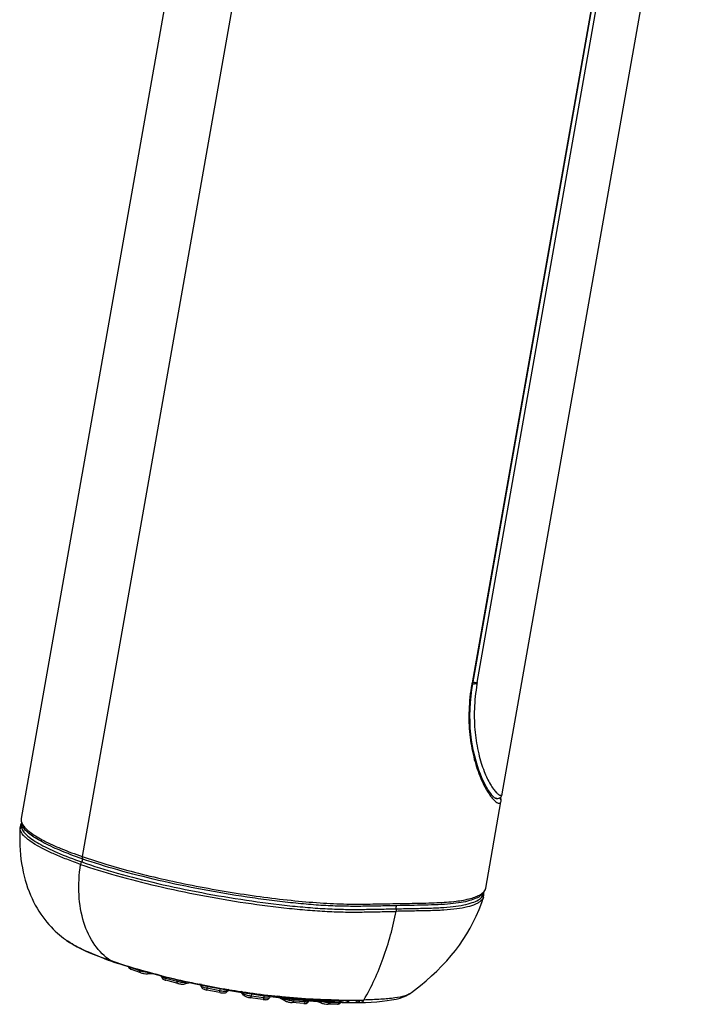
# Model space of a CAD drawing. Header units: millimetres. Extents: x 246 to 966, y 66 to 827.
# Tile 2 of 18: x 246 to 295, y 233 to 307. Entities that reach past the tile are written whole.
import ezdxf

# ---------------------------------------------------------------- set-up
doc = ezdxf.new("R2010")
doc.units = ezdxf.units.MM
doc.header["$LTSCALE"] = 65.395
doc.layers.get('0').update_dxf_attribs({"linetype": 'CONTINUOUS'})

msp = doc.modelspace()

# ---------------------------------------------------------------- linework, layer by layer
at = {"color": 7, "linetype": 'CONTINUOUS'}
for p, q in [((261.16, 335.004), (245.662, 247.224)), ((281.804, 249.077), (295.399, 326.099)), ((279.583, 257.332), (291.531, 325.022)), ((280.555, 242.001), (281.701, 248.494)), ((281.312, 248.73), (281.31, 248.73)), ((281.312, 248.729), (281.312, 248.73)), ((281.313, 248.729), (281.312, 248.73)), ((281.313, 248.729), (281.312, 248.73)), ((281.313, 248.729), (281.312, 248.729)), ((281.707, 248.537), (281.708, 248.55)), ((281.707, 248.537), (281.707, 248.537)), ((281.708, 248.55), (281.71, 248.592)), ((245.579, 246.546), (245.579, 246.547)), ((245.793, 246.604), (245.792, 246.606)), ((280.204, 241.449), (280.204, 241.449)), ((280.394, 241.33), (280.393, 241.329)), ((249.074, 238.071), (249.074, 238.071)), ((251.663, 236.804), (252.081, 236.648)), ((252.081, 236.648), (252.44, 236.52)), ((252.555, 236.465), (252.465, 236.512)), ((254.656, 235.64), (253.949, 235.886)), ((255.606, 235.564), (255.157, 235.556)), ((257.42, 234.846), (256.536, 235.076)), ((258.395, 234.896), (257.919, 234.799)), ((258.176, 234.943), (258.77, 234.815)), ((260.586, 234.156), (259.611, 234.348)), ((261.238, 234.339), (261.119, 234.207)), ((261.186, 234.348), (261.791, 234.244)), ((262.396, 233.948), (262.214, 234.171)), ((263.847, 233.636), (262.876, 233.771)), ((264.199, 233.882), (264.794, 233.806)), ((265.527, 233.517), (265.021, 233.779)), ((266.888, 233.337), (266.017, 233.401)), ((267.259, 233.594), (267.305, 233.592)), ((267.305, 233.592), (267.341, 233.589)), ((267.341, 233.589), (267.388, 233.587)), ((268.229, 233.359), (267.61, 233.575)), ((269.417, 233.288), (268.731, 233.276)), ((270.266, 233.456), (269.912, 233.549)), ((271.114, 233.48), (270.765, 233.41))]:
    msp.add_line(p, q, dxfattribs=at)
at = {"color": 9, "linetype": 'CONTINUOUS'}
for p, q in [((265.09, 328.471), (250.243, 244.374)), ((291.457, 325.002), (279.528, 257.424)), ((279.922, 257.44), (291.848, 325.009)), ((279.922, 257.44), (279.902, 257.328)), ((250.253, 244.2), (250.24, 244.205)), ((280.555, 242), (280.555, 242.001)), ((280.555, 242), (280.555, 242.001)), ((280.304, 241.384), (280.306, 241.388)), ((280.306, 241.384), (280.309, 241.388)), ((252.441, 236.527), (252.392, 236.544)), ((254.58, 235.787), (253.873, 236.034)), ((257.379, 234.983), (256.494, 235.214)), ((258.189, 234.94), (258.046, 234.911)), ((259.209, 234.752), (259.094, 234.775)), ((260.59, 234.283), (259.615, 234.475)), ((261.221, 234.338), (261.154, 234.264)), ((261.294, 234.372), (261.214, 234.385)), ((262.257, 234.219), (262.179, 234.231)), ((262.288, 234.215), (262.257, 234.22)), ((262.354, 234.063), (262.269, 234.166)), ((263.901, 233.755), (262.93, 233.89)), ((264.478, 233.925), (264.457, 233.927)), ((264.478, 233.925), (264.457, 233.927)), ((264.829, 233.87), (264.933, 233.858)), ((265.442, 233.669), (265.291, 233.747)), ((266.986, 233.451), (266.115, 233.515)), ((267.309, 233.649), (267.36, 233.645)), ((267.36, 233.645), (267.391, 233.644)), ((268.154, 233.507), (268.011, 233.557)), ((269.545, 233.401), (268.859, 233.389)), ((269.524, 233.589), (269.504, 233.59)), ((269.524, 233.589), (269.505, 233.59))]:
    msp.add_line(p, q, dxfattribs=at)
at = {"color": 7, "linetype": 'CONTINUOUS'}
for points in [[(281.311, 248.73), (281.295, 248.738), (281.263, 248.757), (281.22, 248.789), (281.165, 248.837), (281.098, 248.904), (281.02, 248.991), (280.931, 249.102), (280.832, 249.238), (280.726, 249.399), (280.615, 249.586), (280.5, 249.797), (280.384, 250.03), (280.268, 250.286), (280.154, 250.564), (280.041, 250.865), (279.933, 251.188), (279.829, 251.534), (279.731, 251.901), (279.642, 252.289), (279.562, 252.697), (279.494, 253.124), (279.44, 253.566), (279.401, 254.021), (279.378, 254.488), (279.371, 254.963), (279.382, 255.446), (279.41, 255.936), (279.456, 256.43), (279.519, 256.928), (279.583, 257.332)], [(281.359, 248.727), (281.407, 248.725), (281.479, 248.731), (281.549, 248.751), (281.613, 248.783), (281.668, 248.824), (281.712, 248.869), (281.746, 248.918), (281.773, 248.97), (281.792, 249.027), (281.804, 249.077)], [(281.71, 248.592), (281.709, 248.636), (281.706, 248.681), (281.7, 248.728), (281.697, 248.75)], [(281.701, 248.494), (281.706, 248.527), (281.707, 248.537)], [(245.663, 247.225), (245.655, 247.168), (245.653, 247.022), (245.679, 246.872), (245.737, 246.711), (245.792, 246.606)], [(245.58, 246.547), (245.567, 246.318), (245.555, 245.943), (245.554, 245.576), (245.564, 245.214), (245.584, 244.859), (245.613, 244.512), (245.652, 244.172), (245.699, 243.84), (245.755, 243.516), (245.819, 243.199), (245.891, 242.891), (245.97, 242.591), (246.057, 242.298), (246.152, 242.015), (246.254, 241.739), (246.364, 241.472), (246.479, 241.214), (246.601, 240.964), (246.728, 240.722), (246.861, 240.489), (246.998, 240.264), (247.14, 240.047), (247.287, 239.837), (247.438, 239.636), (247.592, 239.442), (247.749, 239.258), (247.908, 239.083), (248.067, 238.918), (248.227, 238.763), (248.385, 238.617), (248.541, 238.481), (248.694, 238.356), (248.841, 238.241), (248.983, 238.136), (249.074, 238.071)], [(245.678, 246.878), (245.67, 246.865), (245.614, 246.731), (245.584, 246.592), (245.579, 246.546)], [(280.204, 241.449), (280.311, 241.546), (280.421, 241.679), (280.497, 241.813), (280.545, 241.951), (280.555, 242.002)], [(274.989, 234.149), (275.218, 234.329), (275.657, 234.683), (276.082, 235.04), (276.492, 235.403), (276.887, 235.773), (277.266, 236.152), (277.626, 236.537), (277.967, 236.928), (278.286, 237.324), (278.585, 237.727), (278.866, 238.137), (279.132, 238.557), (279.383, 238.989), (279.621, 239.438), (279.846, 239.906), (280.06, 240.401), (280.26, 240.929), (280.394, 241.33)], [(280.393, 241.329), (280.4, 241.351), (280.425, 241.481), (280.428, 241.609), (280.418, 241.676)], [(249.074, 238.071), (249.299, 237.921), (249.576, 237.755), (249.868, 237.595), (250.182, 237.437), (250.521, 237.277), (250.882, 237.118), (251.263, 236.96), (251.663, 236.804)], [(252.44, 236.52), (252.822, 236.39), (253.293, 236.236), (253.783, 236.082), (254.29, 235.93), (254.812, 235.78), (255.347, 235.633), (255.893, 235.488)], [(255.893, 235.488), (256.45, 235.347), (257.016, 235.209), (257.591, 235.074), (258.176, 234.943)], [(258.77, 234.815), (259.37, 234.691), (259.974, 234.572), (260.58, 234.457), (261.186, 234.348)], [(261.791, 234.244), (262.395, 234.145), (262.998, 234.052), (263.6, 233.964), (264.199, 233.882)], [(264.794, 233.806), (265.381, 233.736), (265.96, 233.672), (266.527, 233.616), (267.085, 233.566)], [(271.128, 233.41), (271.521, 233.421), (271.962, 233.441), (272.383, 233.469), (272.78, 233.506), (273.148, 233.551), (273.493, 233.605), (273.825, 233.671), (274.123, 233.747), (274.376, 233.829), (274.59, 233.915), (274.765, 234.002), (274.915, 234.095), (274.989, 234.149)], [(267.085, 233.566), (267.633, 233.522), (268.173, 233.485), (268.707, 233.455), (269.232, 233.432), (269.749, 233.416), (270.252, 233.407), (270.736, 233.405), (271.128, 233.41)]]:
    msp.add_lwpolyline(points, dxfattribs=at)
at = {"color": 9, "linetype": 'CONTINUOUS'}
for centre, radius, start, end in [((308.024, 252.376), 28.939, 169.95435, 170.18511), ((279.939, 258.921), 1.596, 257.31592, 261.93453), ((279.965, 259.039), 1.603, 257.16115, 259.14257), ((279.978, 259.107), 1.672, 259.12091, 261.63238), ((281.395, 248.964), 0.249, 250.71654, 254.28143), ((281.407, 248.701), 0.29, 9.90974, 25.19932), ((281.413, 248.566), 0.295, 354.31247, 11.35719), ((246.966, 247.524), 1.41, 215.15079, 217.8727), ((279.774, 241.757), 0.649, 322.81992, 324.93603), ((262.208, 264.719), 29.836, 250.14674, 250.79065), ((253.5, 236.046), 0.373, 358.14909, 1.44796), ((270.02, 290.618), 56.897, 255.85284, 255.97599), ((271.35, 296.125), 62.562, 256.01653, 258.12889), ((257.959, 237.212), 2.303, 255.40072, 256.55279), ((258.32, 234.807), 0.294, 147.15694, 159.1712), ((272.122, 299.745), 66.263, 258.11896, 258.66061), ((272.276, 300.499), 67.033, 258.75911, 260.50123), ((261.423, 234.157), 0.289, 144.99116, 158.27502), ((261.421, 234.158), 0.287, 139.41235, 144.9608), ((271.996, 298.829), 65.34, 260.57265, 261.35809), ((271.597, 296.102), 62.583, 261.44539, 263.4487), ((271.067, 287.941), 54.429, 263.02405, 263.41969), ((271.248, 293.107), 59.569, 263.47413, 263.91592), ((267.792, 233.519), 0.362, 358.09298, 5.15242), ((270.298, 285.893), 52.31, 269.15267, 271.21265), ((269.872, 233.289), 0.346, 157.36501, 161.06539), ((269.761, 233.368), 0.207, 123.70165, 130.3647)]:
    msp.add_arc(centre, radius, start, end, dxfattribs=at)
at = {"color": 7, "linetype": 'CONTINUOUS'}
for centre, radius, start, end in [((281.379, 248.954), 0.234, 253.65358, 255.39951), ((255.945, 235.335), 0.271, 1.69903, 15.91288), ((270.904, 286.614), 53.15, 263.4206, 263.54271), ((269.16, 252.609), 19.075, 271.03063, 272.00096), ((269.215, 250.913), 17.379, 272.0175, 272.19503)]:
    msp.add_arc(centre, radius, start, end, dxfattribs=at)
at = {"color": 9, "linetype": 'CONTINUOUS'}
for points, knots in [([(279.528, 257.424), (279.547, 257.425), (279.57, 257.426), (279.602, 257.437), (279.603, 257.446)], [0, 0, 0, 0, 0.679491, 1, 1, 1, 1]), ([(279.735, 257.453), (279.753, 257.45), (279.814, 257.442), (279.877, 257.438), (279.922, 257.44)], [0, 0, 0, 0, 0.284813, 1, 1, 1, 1]), ([(279.508, 257.309), (279.398, 256.67), (279.263, 255.408), (279.314, 253.572), (279.562, 252.15), (279.851, 251.131), (280.088, 250.466), (280.341, 249.886), (280.598, 249.397), (280.849, 249.003), (281.084, 248.707), (281.289, 248.506), (281.445, 248.402), (281.551, 248.372), (281.611, 248.374), (281.659, 248.4), (281.679, 248.429), (281.686, 248.444)], [0, 0, 0, 0, 0.200375, 0.390509, 0.565169, 0.644574, 0.717409, 0.782756, 0.839808, 0.887942, 0.926806, 0.956083, 0.976476, 0.983786, 0.9896, 0.994682, 1, 1, 1, 1]), ([(279.508, 257.309), (279.527, 257.31), (279.551, 257.311), (279.582, 257.324), (279.583, 257.332)], [0, 0, 0, 0, 0.677102, 1, 1, 1, 1]), ([(279.902, 257.328), (279.796, 256.71), (279.665, 255.494), (279.717, 253.732), (279.945, 252.375), (280.21, 251.411), (280.426, 250.792), (280.655, 250.257), (280.888, 249.813), (281.112, 249.464), (281.317, 249.211), (281.476, 249.061), (281.588, 248.993), (281.655, 248.969), (281.712, 248.965), (281.777, 248.991), (281.798, 249.044), (281.804, 249.077)], [0, 0, 0, 0, 0.207326, 0.403037, 0.580821, 0.660723, 0.733286, 0.797608, 0.852923, 0.89869, 0.934559, 0.960503, 0.970156, 0.977796, 0.983752, 0.988797, 1, 1, 1, 1]), ([(279.902, 257.328), (279.889, 257.328), (279.827, 257.327), (279.764, 257.334), (279.715, 257.341)], [0, 0, 0, 0, 0.207531, 1, 1, 1, 1]), ([(281.403, 248.722), (281.398, 248.721), (281.373, 248.715), (281.346, 248.719), (281.327, 248.725)], [0, 0, 0, 0, 0.219311, 1, 1, 1, 1]), ([(281.686, 248.444), (281.688, 248.448), (281.694, 248.464), (281.699, 248.481), (281.701, 248.494)], [0, 0, 0, 0, 0.234403, 1, 1, 1, 1]), ([(245.662, 247.224), (245.648, 247.143), (245.666, 246.955), (245.757, 246.794), (245.814, 246.713)], [0, 0, 0, 0, 0.453781, 1, 1, 1, 1]), ([(250.125, 243.786), (249.777, 243.907), (249.12, 244.147), (248.203, 244.522), (247.412, 244.89), (246.756, 245.246), (246.303, 245.545), (246.017, 245.782), (245.749, 246.045), (245.566, 246.329), (245.579, 246.546)], [0, 0, 0, 0, 0.201582, 0.382822, 0.542319, 0.678854, 0.791589, 0.839096, 0.880951, 1, 1, 1, 1]), ([(245.662, 246.699), (245.662, 246.688), (245.663, 246.643), (245.671, 246.598), (245.68, 246.564)], [0, 0, 0, 0, 0.243675, 1, 1, 1, 1]), ([(245.68, 246.564), (245.706, 246.465), (245.819, 246.253), (246.096, 245.96), (246.495, 245.651), (247.015, 245.329), (247.654, 244.995), (248.717, 244.513), (249.584, 244.186), (250.198, 243.972)], [0, 0, 0, 0, 0.05792, 0.132399, 0.226575, 0.341648, 0.477405, 0.633096, 1, 1, 1, 1]), ([(250.24, 244.205), (249.675, 244.402), (248.657, 244.783), (247.486, 245.32), (246.743, 245.748), (246.324, 246.037), (246.007, 246.312), (245.848, 246.508), (245.793, 246.604)], [0, 0, 0, 0, 0.350922, 0.637258, 0.754335, 0.853432, 0.934869, 1, 1, 1, 1]), ([(245.854, 246.659), (245.926, 246.566), (246.109, 246.378), (246.448, 246.111), (246.877, 245.835), (247.61, 245.43), (248.736, 244.923), (249.708, 244.56), (250.243, 244.374)], [0, 0, 0, 0, 0.070742, 0.156838, 0.258906, 0.377, 0.659699, 1, 1, 1, 1]), ([(250.24, 244.205), (250.246, 244.187), (250.26, 244.107), (250.234, 244.023), (250.198, 243.972)], [0, 0, 0, 0, 0.231041, 1, 1, 1, 1]), ([(250.253, 244.2), (250.259, 244.183), (250.274, 244.103), (250.247, 244.018), (250.212, 243.968)], [0, 0, 0, 0, 0.230997, 1, 1, 1, 1]), ([(250.243, 244.374), (250.24, 244.358), (250.233, 244.3), (250.239, 244.24), (250.253, 244.2)], [0, 0, 0, 0, 0.267666, 1, 1, 1, 1]), ([(250.243, 244.374), (250.859, 244.159), (252.167, 243.742), (255.01, 242.958), (258.051, 242.281), (261.201, 241.716), (263.581, 241.359), (265.889, 241.079), (268.059, 240.884), (269.754, 240.806), (271.003, 240.797), (272.155, 240.811), (273.566, 240.833), (275.237, 240.866), (276.826, 240.896), (278.224, 240.981), (279.21, 241.153), (279.817, 241.345), (280.057, 241.459), (280.159, 241.521)], [0, 0, 0, 0, 0.064396, 0.135573, 0.291168, 0.371758, 0.451556, 0.528806, 0.601309, 0.666602, 0.696294, 0.724647, 0.780404, 0.835615, 0.889716, 0.937278, 0.973842, 0.988203, 1, 1, 1, 1]), ([(273.856, 240.679), (273.463, 240.672), (272.673, 240.659), (271.471, 240.632), (270.214, 240.628), (268.866, 240.659), (267.416, 240.755), (265.876, 240.9), (264.271, 241.093), (262.057, 241.4), (259.279, 241.866), (256.039, 242.547), (253.029, 243.31), (251.132, 243.894), (250.253, 244.2)], [0, 0, 0, 0, 0.049176, 0.098734, 0.150369, 0.206407, 0.267347, 0.332158, 0.39983, 0.469513, 0.611718, 0.752026, 0.883564, 1, 1, 1, 1]), ([(252.392, 236.544), (251.922, 236.851), (251.069, 237.727), (250.267, 239.468), (249.931, 241.554), (250.011, 243.03), (250.125, 243.786)], [0, 0, 0, 0, 0.211443, 0.447469, 0.712085, 1, 1, 1, 1]), ([(250.125, 243.786), (251.006, 243.479), (252.908, 242.894), (255.926, 242.124), (259.176, 241.441), (262.496, 240.876), (265.235, 240.526), (267.336, 240.332), (268.794, 240.237), (270.153, 240.195), (271.422, 240.205), (272.633, 240.232), (273.428, 240.247), (273.824, 240.255)], [0, 0, 0, 0, 0.116275, 0.247665, 0.387847, 0.52989, 0.666976, 0.731695, 0.79269, 0.849046, 0.900912, 0.950733, 1, 1, 1, 1]), ([(250.212, 243.968), (251.091, 243.661), (252.987, 243.078), (255.996, 242.316), (259.235, 241.635), (262.544, 241.082), (265.272, 240.726), (267.364, 240.529), (268.816, 240.433), (270.166, 240.399), (271.426, 240.402), (272.63, 240.427), (273.42, 240.44), (273.814, 240.447)], [0, 0, 0, 0, 0.116412, 0.247907, 0.388168, 0.53029, 0.667471, 0.73221, 0.793163, 0.849368, 0.901095, 0.950782, 1, 1, 1, 1]), ([(280.481, 241.814), (280.49, 241.828), (280.523, 241.886), (280.546, 241.951), (280.555, 242)], [0, 0, 0, 0, 0.258791, 1, 1, 1, 1]), ([(273.814, 240.447), (274.195, 240.455), (274.952, 240.471), (276.07, 240.489), (277.127, 240.524), (278.074, 240.594), (278.869, 240.718), (279.503, 240.879), (279.975, 241.079), (280.215, 241.264), (280.292, 241.364)], [0, 0, 0, 0, 0.171755, 0.341744, 0.504428, 0.648741, 0.769427, 0.866945, 0.942911, 1, 1, 1, 1]), ([(280.393, 241.329), (280.358, 241.217), (280.233, 241.058), (280.008, 240.9), (279.678, 240.732), (279.137, 240.563), (278.341, 240.42), (277.365, 240.334), (276.249, 240.3), (275.051, 240.278), (274.235, 240.263), (273.824, 240.255)], [0, 0, 0, 0, 0.051543, 0.083553, 0.120873, 0.213044, 0.330619, 0.474935, 0.642225, 0.819792, 1, 1, 1, 1]), ([(280.203, 241.449), (280.096, 241.363), (279.818, 241.208), (279.309, 241.04), (278.661, 240.902), (277.873, 240.801), (276.961, 240.747), (275.96, 240.718), (274.915, 240.702), (274.21, 240.686), (273.856, 240.679)], [0, 0, 0, 0, 0.06385, 0.14611, 0.248134, 0.37103, 0.514618, 0.672476, 0.835724, 1, 1, 1, 1]), ([(280.159, 241.521), (280.195, 241.543), (280.316, 241.623), (280.426, 241.725), (280.481, 241.814)], [0, 0, 0, 0, 0.283192, 1, 1, 1, 1]), ([(280.309, 241.388), (280.323, 241.408), (280.372, 241.488), (280.399, 241.582), (280.403, 241.652)], [0, 0, 0, 0, 0.261623, 1, 1, 1, 1]), ([(273.856, 240.679), (273.843, 240.665), (273.799, 240.597), (273.796, 240.506), (273.814, 240.447)], [0, 0, 0, 0, 0.234024, 1, 1, 1, 1]), ([(271.405, 233.595), (271.985, 234.598), (272.976, 236.766), (273.598, 239.065), (273.824, 240.255)], [0, 0, 0, 0, 0.488761, 1, 1, 1, 1]), ([(252.076, 236.656), (251.48, 236.872), (250.649, 237.2), (249.658, 237.699), (249.251, 237.947), (249.074, 238.071)], [0, 0, 0, 0, 0.571367, 0.804438, 1, 1, 1, 1]), ([(256.114, 235.447), (255.464, 235.611), (254.232, 235.944), (253.014, 236.328), (252.441, 236.527)], [0, 0, 0, 0, 0.525134, 1, 1, 1, 1]), ([(253.873, 236.034), (253.847, 236.043), (253.803, 236.06), (253.76, 236.082), (253.745, 236.094)], [0, 0, 0, 0, 0.585418, 1, 1, 1, 1]), ([(253.873, 236.034), (253.872, 236.002), (253.88, 235.941), (253.924, 235.895), (253.949, 235.886)], [0, 0, 0, 0, 0.555514, 1, 1, 1, 1]), ([(254.656, 235.64), (254.632, 235.648), (254.587, 235.695), (254.579, 235.755), (254.58, 235.787)], [0, 0, 0, 0, 0.444486, 1, 1, 1, 1]), ([(254.657, 235.763), (254.65, 235.765), (254.625, 235.773), (254.599, 235.781), (254.58, 235.787)], [0, 0, 0, 0, 0.262916, 1, 1, 1, 1]), ([(255.212, 235.67), (255.119, 235.674), (254.932, 235.697), (254.748, 235.737), (254.657, 235.763)], [0, 0, 0, 0, 0.493037, 1, 1, 1, 1]), ([(255.279, 235.652), (255.267, 235.625), (255.236, 235.579), (255.182, 235.557), (255.157, 235.556)], [0, 0, 0, 0, 0.536972, 1, 1, 1, 1]), ([(256.494, 235.214), (256.456, 235.224), (256.387, 235.243), (256.299, 235.277), (256.244, 235.305), (256.216, 235.331), (256.215, 235.343)], [0, 0, 0, 0, 0.379158, 0.682175, 0.889773, 1, 1, 1, 1]), ([(256.489, 235.338), (256.491, 235.329), (256.498, 235.288), (256.497, 235.246), (256.494, 235.214)], [0, 0, 0, 0, 0.221982, 1, 1, 1, 1]), ([(256.494, 235.214), (256.491, 235.183), (256.489, 235.134), (256.518, 235.081), (256.536, 235.076)], [0, 0, 0, 0, 0.626755, 1, 1, 1, 1]), ([(257.379, 234.983), (257.38, 234.997), (257.382, 235.045), (257.379, 235.094), (257.368, 235.127)], [0, 0, 0, 0, 0.283969, 1, 1, 1, 1]), ([(257.42, 234.846), (257.402, 234.85), (257.374, 234.904), (257.376, 234.952), (257.379, 234.983)], [0, 0, 0, 0, 0.373245, 1, 1, 1, 1]), ([(258.046, 234.911), (258.01, 234.904), (257.922, 234.901), (257.713, 234.914), (257.542, 234.944), (257.424, 234.972)], [0, 0, 0, 0, 0.17413, 0.420396, 1, 1, 1, 1]), ([(258.046, 234.911), (258.035, 234.883), (258.002, 234.832), (257.947, 234.805), (257.919, 234.799)], [0, 0, 0, 0, 0.510855, 1, 1, 1, 1]), ([(259.615, 234.475), (259.559, 234.486), (259.456, 234.51), (259.323, 234.55), (259.238, 234.587), (259.197, 234.616), (259.187, 234.632), (259.187, 234.638)], [0, 0, 0, 0, 0.36803, 0.677244, 0.892129, 0.958318, 1, 1, 1, 1]), ([(259.615, 234.475), (259.612, 234.458), (259.608, 234.428), (259.605, 234.387), (259.605, 234.365), (259.607, 234.349), (259.611, 234.348)], [0, 0, 0, 0, 0.398149, 0.711961, 0.915725, 1, 1, 1, 1]), ([(259.63, 234.64), (259.631, 234.618), (259.627, 234.562), (259.62, 234.508), (259.615, 234.475)], [0, 0, 0, 0, 0.404624, 1, 1, 1, 1]), ([(260.59, 234.283), (260.596, 234.317), (260.603, 234.373), (260.607, 234.431), (260.605, 234.453)], [0, 0, 0, 0, 0.605715, 1, 1, 1, 1]), ([(260.586, 234.156), (260.582, 234.157), (260.58, 234.173), (260.58, 234.195), (260.584, 234.236), (260.588, 234.266), (260.59, 234.283)], [0, 0, 0, 0, 0.084275, 0.288039, 0.601851, 1, 1, 1, 1]), ([(260.998, 234.236), (260.968, 234.237), (260.831, 234.242), (260.695, 234.262), (260.59, 234.283)], [0, 0, 0, 0, 0.216416, 1, 1, 1, 1]), ([(261.063, 234.239), (261.058, 234.238), (261.036, 234.237), (261.014, 234.236), (260.998, 234.236)], [0, 0, 0, 0, 0.229494, 1, 1, 1, 1]), ([(261.154, 234.264), (261.146, 234.255), (261.114, 234.244), (261.083, 234.24), (261.063, 234.239)], [0, 0, 0, 0, 0.372293, 1, 1, 1, 1]), ([(262.519, 233.981), (262.487, 233.991), (262.434, 234.011), (262.382, 234.037), (262.364, 234.052)], [0, 0, 0, 0, 0.598375, 1, 1, 1, 1]), ([(262.93, 233.89), (262.894, 233.895), (262.755, 233.917), (262.617, 233.949), (262.519, 233.981)], [0, 0, 0, 0, 0.263773, 1, 1, 1, 1]), ([(262.93, 233.89), (262.924, 233.86), (262.912, 233.82), (262.894, 233.781), (262.881, 233.77), (262.876, 233.771)], [0, 0, 0, 0, 0.686015, 0.891562, 1, 1, 1, 1]), ([(262.989, 234.054), (262.975, 234.035), (262.953, 233.98), (262.938, 233.924), (262.93, 233.89)], [0, 0, 0, 0, 0.397154, 1, 1, 1, 1]), ([(263.847, 233.636), (263.852, 233.635), (263.865, 233.646), (263.883, 233.685), (263.894, 233.725), (263.901, 233.755)], [0, 0, 0, 0, 0.108438, 0.313985, 1, 1, 1, 1]), ([(263.901, 233.755), (263.908, 233.788), (263.923, 233.843), (263.944, 233.896), (263.957, 233.915)], [0, 0, 0, 0, 0.59499, 1, 1, 1, 1]), ([(264.313, 233.768), (264.307, 233.755), (264.257, 233.739), (264.174, 233.733), (264.047, 233.737), (263.953, 233.748), (263.901, 233.755)], [0, 0, 0, 0, 0.106383, 0.319046, 0.627047, 1, 1, 1, 1]), ([(264.933, 233.858), (265.138, 233.835), (265.929, 233.75), (266.721, 233.684), (267.309, 233.649)], [0, 0, 0, 0, 0.260064, 1, 1, 1, 1]), ([(269.505, 233.59), (268.776, 233.601), (267.25, 233.658), (265.728, 233.79), (264.934, 233.874)], [0, 0, 0, 0, 0.477428, 1, 1, 1, 1]), ([(274.989, 234.149), (274.925, 234.1), (274.767, 234.01), (274.35, 233.857), (273.646, 233.727), (272.609, 233.636), (271.833, 233.606), (271.405, 233.595)], [0, 0, 0, 0, 0.065706, 0.147603, 0.363536, 0.649395, 1, 1, 1, 1]), ([(265.527, 233.517), (265.501, 233.53), (265.456, 233.576), (265.442, 233.637), (265.442, 233.669)], [0, 0, 0, 0, 0.482594, 1, 1, 1, 1]), ([(265.496, 233.644), (265.49, 233.646), (265.472, 233.654), (265.454, 233.662), (265.442, 233.669)], [0, 0, 0, 0, 0.273603, 1, 1, 1, 1]), ([(266.115, 233.515), (266.004, 233.524), (265.794, 233.556), (265.588, 233.608), (265.496, 233.644)], [0, 0, 0, 0, 0.529498, 1, 1, 1, 1]), ([(266.115, 233.515), (266.111, 233.499), (266.095, 233.453), (266.052, 233.399), (266.017, 233.401)], [0, 0, 0, 0, 0.332797, 1, 1, 1, 1]), ([(266.185, 233.65), (266.178, 233.642), (266.146, 233.602), (266.126, 233.554), (266.115, 233.515)], [0, 0, 0, 0, 0.21628, 1, 1, 1, 1]), ([(266.888, 233.337), (266.898, 233.336), (266.927, 233.344), (266.963, 233.387), (266.98, 233.427), (266.986, 233.451)], [0, 0, 0, 0, 0.182805, 0.533696, 1, 1, 1, 1]), ([(266.986, 233.451), (266.99, 233.463), (267.003, 233.504), (267.023, 233.545), (267.043, 233.57)], [0, 0, 0, 0, 0.275113, 1, 1, 1, 1]), ([(267.251, 233.48), (267.247, 233.471), (267.217, 233.456), (267.164, 233.448), (267.082, 233.445), (267.021, 233.449), (266.986, 233.451)], [0, 0, 0, 0, 0.112976, 0.319119, 0.619833, 1, 1, 1, 1]), ([(267.043, 233.57), (267.046, 233.574), (267.057, 233.587), (267.07, 233.599), (267.081, 233.607)], [0, 0, 0, 0, 0.270586, 1, 1, 1, 1]), ([(267.391, 233.644), (267.579, 233.633), (268.283, 233.597), (268.988, 233.583), (269.503, 233.592)], [0, 0, 0, 0, 0.268271, 1, 1, 1, 1]), ([(268.229, 233.359), (268.207, 233.367), (268.166, 233.406), (268.155, 233.458), (268.154, 233.487)], [0, 0, 0, 0, 0.450184, 1, 1, 1, 1]), ([(268.859, 233.389), (268.758, 233.387), (268.546, 233.41), (268.337, 233.452), (268.23, 233.483)], [0, 0, 0, 0, 0.47489, 1, 1, 1, 1]), ([(268.859, 233.389), (268.848, 233.358), (268.818, 233.303), (268.758, 233.276), (268.731, 233.276)], [0, 0, 0, 0, 0.541284, 1, 1, 1, 1]), ([(268.97, 233.535), (268.961, 233.53), (268.928, 233.507), (268.901, 233.474), (268.885, 233.447)], [0, 0, 0, 0, 0.236612, 1, 1, 1, 1]), ([(269.417, 233.288), (269.444, 233.289), (269.504, 233.316), (269.534, 233.37), (269.545, 233.401)], [0, 0, 0, 0, 0.458716, 1, 1, 1, 1]), ([(269.665, 233.418), (269.65, 233.411), (269.609, 233.404), (269.569, 233.401), (269.545, 233.401)], [0, 0, 0, 0, 0.40338, 1, 1, 1, 1]), ([(269.557, 233.431), (269.561, 233.44), (269.579, 233.476), (269.604, 233.507), (269.626, 233.526)], [0, 0, 0, 0, 0.263973, 1, 1, 1, 1]), ([(270.266, 233.456), (270.251, 233.46), (270.224, 233.499), (270.223, 233.539), (270.223, 233.564)], [0, 0, 0, 0, 0.383841, 1, 1, 1, 1]), ([(270.892, 233.522), (270.881, 233.494), (270.848, 233.443), (270.793, 233.415), (270.765, 233.41)], [0, 0, 0, 0, 0.510855, 1, 1, 1, 1]), ([(271.128, 233.41), (271.182, 233.411), (271.298, 233.451), (271.374, 233.543), (271.405, 233.595)], [0, 0, 0, 0, 0.469674, 1, 1, 1, 1])]:
    msp.add_open_spline(points, degree=3, knots=knots, dxfattribs=at)
at = {"color": 7, "linetype": 'CONTINUOUS'}
for points, knots in [([(281.307, 248.739), (281.302, 248.741), (281.282, 248.749), (281.263, 248.758), (281.249, 248.766)], [0, 0, 0, 0, 0.231988, 1, 1, 1, 1]), ([(281.359, 248.726), (281.354, 248.726), (281.337, 248.729), (281.32, 248.735), (281.307, 248.739)], [0, 0, 0, 0, 0.230439, 1, 1, 1, 1]), ([(281.394, 248.724), (281.388, 248.723), (281.364, 248.719), (281.338, 248.722), (281.32, 248.727)], [0, 0, 0, 0, 0.22584, 1, 1, 1, 1]), ([(250.212, 243.968), (250.21, 243.97), (250.212, 243.98), (250.201, 243.975), (250.198, 243.972)], [0, 0, 0, 0, 0.425862, 1, 1, 1, 1]), ([(252.555, 236.465), (252.601, 236.441), (252.71, 236.405), (252.821, 236.38), (252.883, 236.37)], [0, 0, 0, 0, 0.454223, 1, 1, 1, 1]), ([(253.724, 236.101), (253.729, 236.07), (253.75, 236.013), (253.828, 235.934), (253.902, 235.903), (253.949, 235.886)], [0, 0, 0, 0, 0.282597, 0.540546, 1, 1, 1, 1]), ([(254.656, 235.64), (254.737, 235.611), (254.904, 235.574), (255.074, 235.555), (255.157, 235.556)], [0, 0, 0, 0, 0.506532, 1, 1, 1, 1]), ([(256.215, 235.343), (256.216, 235.302), (256.243, 235.223), (256.33, 235.149), (256.43, 235.107), (256.499, 235.086), (256.536, 235.076)], [0, 0, 0, 0, 0.276405, 0.519596, 0.74332, 1, 1, 1, 1]), ([(257.42, 234.846), (257.509, 234.823), (257.64, 234.799), (257.807, 234.788), (257.884, 234.792), (257.919, 234.799)], [0, 0, 0, 0, 0.544768, 0.789026, 1, 1, 1, 1]), ([(259.187, 234.638), (259.187, 234.647), (259.184, 234.679), (259.176, 234.711), (259.166, 234.733)], [0, 0, 0, 0, 0.258862, 1, 1, 1, 1]), ([(259.187, 234.638), (259.188, 234.589), (259.227, 234.497), (259.342, 234.423), (259.47, 234.379), (259.561, 234.358), (259.611, 234.348)], [0, 0, 0, 0, 0.266174, 0.492359, 0.725002, 1, 1, 1, 1]), ([(260.586, 234.156), (260.637, 234.146), (260.735, 234.13), (260.874, 234.121), (261.008, 234.129), (261.088, 234.173), (261.119, 234.207)], [0, 0, 0, 0, 0.283494, 0.535904, 0.752826, 1, 1, 1, 1]), ([(262.396, 233.948), (262.445, 233.888), (262.616, 233.818), (262.782, 233.784), (262.876, 233.771)], [0, 0, 0, 0, 0.448935, 1, 1, 1, 1]), ([(263.847, 233.636), (263.894, 233.63), (263.98, 233.621), (264.107, 233.621), (264.233, 233.654), (264.296, 233.725), (264.313, 233.768)], [0, 0, 0, 0, 0.270879, 0.500081, 0.730727, 1, 1, 1, 1]), ([(264.374, 233.86), (264.367, 233.854), (264.343, 233.827), (264.323, 233.794), (264.313, 233.768)], [0, 0, 0, 0, 0.237707, 1, 1, 1, 1]), ([(264.927, 233.801), (265.128, 233.778), (265.904, 233.695), (266.683, 233.63), (267.259, 233.594)], [0, 0, 0, 0, 0.259867, 1, 1, 1, 1]), ([(265.527, 233.517), (265.597, 233.481), (265.761, 233.436), (265.927, 233.408), (266.017, 233.401)], [0, 0, 0, 0, 0.464281, 1, 1, 1, 1]), ([(266.888, 233.337), (266.923, 233.335), (266.989, 233.332), (267.089, 233.341), (267.188, 233.383), (267.236, 233.444), (267.251, 233.48)], [0, 0, 0, 0, 0.249306, 0.472398, 0.721181, 1, 1, 1, 1]), ([(267.332, 233.59), (267.329, 233.587), (267.314, 233.575), (267.3, 233.561), (267.291, 233.55)], [0, 0, 0, 0, 0.23457, 1, 1, 1, 1]), ([(267.388, 233.587), (267.577, 233.576), (268.281, 233.54), (268.987, 233.527), (269.503, 233.537)], [0, 0, 0, 0, 0.26844, 1, 1, 1, 1]), ([(268.229, 233.359), (268.31, 233.331), (268.477, 233.294), (268.647, 233.274), (268.731, 233.276)], [0, 0, 0, 0, 0.506532, 1, 1, 1, 1]), ([(269.417, 233.288), (269.463, 233.289), (269.538, 233.296), (269.628, 233.347), (269.664, 233.392), (269.677, 233.418)], [0, 0, 0, 0, 0.45502, 0.717478, 1, 1, 1, 1]), ([(269.765, 233.544), (269.757, 233.538), (269.723, 233.507), (269.697, 233.467), (269.684, 233.435)], [0, 0, 0, 0, 0.228609, 1, 1, 1, 1]), ([(270.266, 233.456), (270.289, 233.45), (270.386, 233.428), (270.484, 233.412), (270.558, 233.406)], [0, 0, 0, 0, 0.246299, 1, 1, 1, 1]), ([(270.558, 233.406), (270.574, 233.404), (270.634, 233.4), (270.694, 233.4), (270.737, 233.405)], [0, 0, 0, 0, 0.274498, 1, 1, 1, 1])]:
    msp.add_open_spline(points, degree=3, knots=knots, dxfattribs=at)
at = {"color": 9, "linetype": 'CONTINUOUS'}
for points in [[(281.703, 248.625), (281.691, 248.684), (281.658, 248.742), (281.614, 248.783)], [(245.685, 246.85), (245.669, 246.802), (245.661, 246.75), (245.662, 246.699)], [(250.198, 243.972), (250.16, 243.918), (250.135, 243.852), (250.125, 243.786)], [(273.814, 240.447), (273.833, 240.386), (273.836, 240.318), (273.824, 240.255)], [(252.44, 236.52), (252.423, 236.526), (252.407, 236.534), (252.392, 236.544)], [(252.555, 236.465), (252.541, 236.473), (252.528, 236.482), (252.517, 236.494)], [(254.58, 235.787), (254.581, 235.808), (254.58, 235.828), (254.577, 235.848)], [(261.154, 234.264), (261.146, 234.243), (261.134, 234.223), (261.119, 234.207)], [(262.354, 234.063), (262.353, 234.094), (262.347, 234.126), (262.336, 234.155)], [(262.396, 233.948), (262.37, 233.98), (262.355, 234.022), (262.354, 234.063)], [(262.364, 234.052), (262.36, 234.055), (262.357, 234.059), (262.354, 234.063)], [(265.442, 233.669), (265.441, 233.689), (265.439, 233.71), (265.435, 233.73)], [(268.885, 233.447), (268.875, 233.429), (268.866, 233.409), (268.859, 233.389)]]:
    msp.add_open_spline(points, degree=3, dxfattribs=at)
at = {"color": 7, "linetype": 'CONTINUOUS'}
msp.add_open_spline([(267.291, 233.55), (267.274, 233.529), (267.261, 233.505), (267.251, 233.48)], degree=3, dxfattribs=at)

doc.saveas('drawing.dxf')
